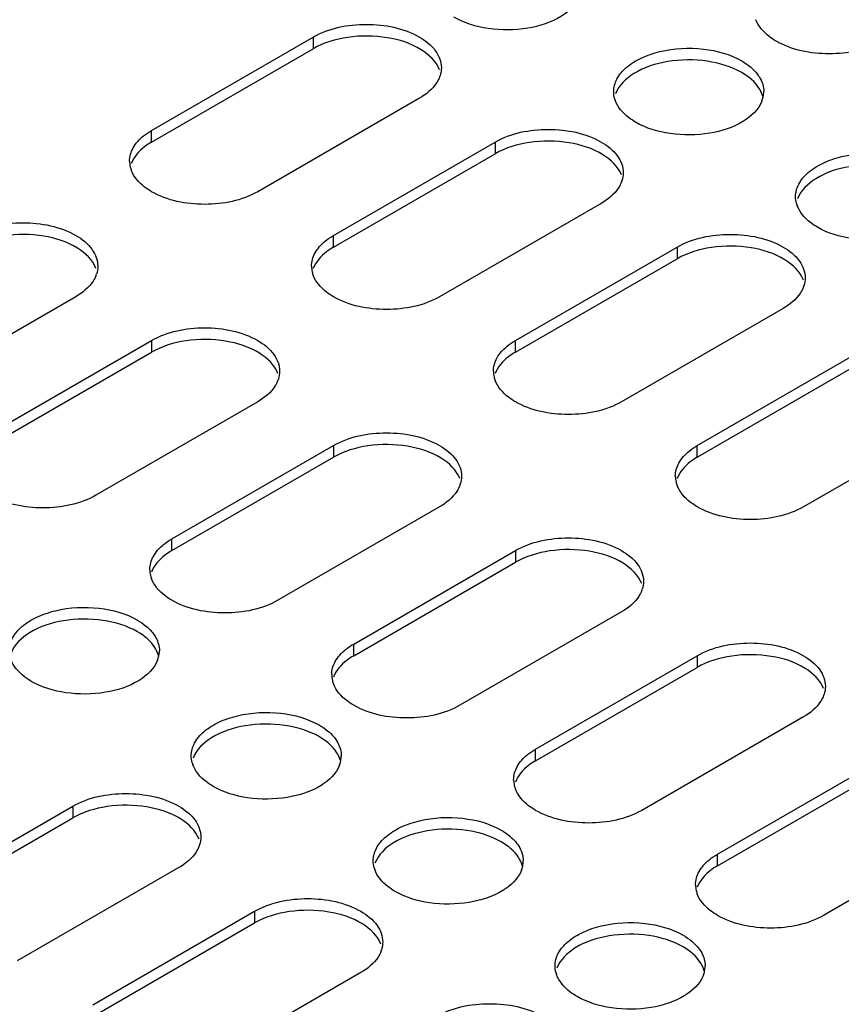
# Model space of a CAD drawing. Header units: millimetres. Extents: x 96 to 741, y 276 to 892.
# Tile 13 of 40: x 325 to 382, y 476 to 545. Entities that reach past the tile are written whole.
import ezdxf

# ---------------------------------------------------------------- set-up
doc = ezdxf.new("R2010")
doc.units = ezdxf.units.MM
doc.header["$LTSCALE"] = 75.983159
doc.layers.get('0').update_dxf_attribs({"linetype": 'CONTINUOUS'})

msp = doc.modelspace()

# ---------------------------------------------------------------- linework, layer by layer
at = {"color": 7}
for p, q in [((334.052, 537.48), (345.366, 544.012)), ((345.366, 544.012), (345.366, 543.196)), ((334.052, 536.664), (345.366, 543.196)), ((352.791, 539.726), (341.477, 533.194)), ((334.052, 536.664), (334.052, 537.48)), ((346.78, 530.132), (358.094, 536.664)), ((358.094, 536.664), (358.094, 535.847)), ((346.78, 529.315), (358.094, 535.847)), ((365.519, 532.377), (354.205, 525.845)), ((346.78, 529.315), (346.78, 530.132)), ((359.508, 522.784), (370.822, 529.316)), ((370.822, 529.316), (370.822, 528.499)), ((359.508, 521.967), (370.822, 528.499)), ((328.749, 525.845), (317.436, 519.313)), ((378.247, 525.029), (366.933, 518.497)), ((322.739, 516.252), (334.053, 522.784)), ((334.053, 522.784), (334.053, 521.967)), ((359.508, 521.967), (359.508, 522.784)), ((322.739, 515.435), (334.053, 521.967)), ((372.236, 515.435), (383.55, 521.967)), ((372.236, 514.619), (383.55, 521.151)), ((341.477, 518.497), (330.164, 511.965)), ((390.975, 517.681), (379.661, 511.149)), ((335.467, 508.903), (346.781, 515.435)), ((346.781, 515.435), (346.781, 514.619)), ((372.236, 514.619), (372.236, 515.435)), ((335.467, 508.087), (346.781, 514.619)), ((354.205, 511.149), (342.892, 504.617)), ((335.467, 508.087), (335.467, 508.903)), ((348.195, 501.555), (359.509, 508.087)), ((359.509, 508.087), (359.509, 507.27)), ((348.195, 500.738), (359.509, 507.27)), ((366.933, 503.8), (355.62, 497.268)), ((348.195, 500.738), (348.195, 501.555)), ((360.923, 494.207), (372.236, 500.739)), ((372.236, 500.739), (372.236, 499.922)), ((360.923, 493.39), (372.236, 499.922)), ((379.661, 496.452), (368.347, 489.92)), ((360.923, 493.39), (360.923, 494.207)), ((373.651, 486.858), (384.964, 493.39)), ((373.651, 486.042), (384.964, 492.574)), ((317.224, 483.674), (328.537, 490.206)), ((328.537, 490.206), (328.537, 489.389)), ((317.224, 482.857), (328.537, 489.389)), ((392.389, 489.104), (381.075, 482.572)), ((373.651, 486.042), (373.651, 486.858)), ((335.962, 485.919), (324.648, 479.387)), ((329.952, 476.326), (341.265, 482.857)), ((341.265, 482.857), (341.265, 482.041)), ((329.952, 475.509), (341.265, 482.041)), ((348.69, 478.571), (337.376, 472.039))]:
    msp.add_line(p, q, dxfattribs=at)
for centre, radius, start, end in [((352.377, 541.915), 1.958, 339.32005, 341.84146), ((374.967, 539.343), 1.923, 15.376, 19.49612), ((375.096, 540.198), 1.789, 348.14517, 359.8996), ((368.307, 540.231), 1.926, 195.6524, 199.57485), ((374.978, 540.225), 1.91, 338.88511, 348.10254), ((334.307, 535.339), 1.792, 180.0698, 193.25795), ((334.418, 535.366), 1.906, 193.28664, 200.73389), ((365.105, 534.567), 1.958, 339.32005, 341.84146), ((381.035, 532.883), 1.926, 195.6524, 199.57485), ((347.035, 527.991), 1.792, 180.0698, 193.25795), ((347.146, 528.018), 1.906, 193.28664, 200.73389), ((328.335, 528.035), 1.958, 339.32005, 341.84146), ((377.833, 527.218), 1.958, 339.32005, 341.84146), ((341.063, 520.686), 1.958, 339.32005, 341.84146), ((359.763, 520.643), 1.792, 180.0698, 193.25795), ((359.874, 520.67), 1.906, 193.28664, 200.73389), ((372.491, 513.294), 1.792, 180.0698, 193.25795), ((353.791, 513.338), 1.958, 339.32005, 341.84146), ((372.602, 513.321), 1.906, 193.28664, 200.73389), ((335.722, 506.762), 1.792, 180.0698, 193.25795), ((335.833, 506.789), 1.906, 193.28664, 200.73389), ((366.519, 505.99), 1.958, 339.32005, 341.84146), ((332.693, 501.115), 1.91, 338.88511, 348.10254), ((332.682, 500.234), 1.923, 15.376, 19.49612), ((332.811, 501.089), 1.789, 348.14517, 359.8996), ((348.45, 499.414), 1.792, 180.0698, 193.25795), ((348.561, 499.441), 1.906, 193.28664, 200.73389), ((379.247, 498.641), 1.958, 339.32005, 341.84146), ((338.75, 493.773), 1.926, 195.6524, 199.57485), ((345.421, 493.767), 1.91, 338.88511, 348.10254), ((345.41, 492.885), 1.923, 15.376, 19.49612), ((345.539, 493.74), 1.789, 348.14517, 359.8996), ((361.178, 492.066), 1.792, 180.0698, 193.25795), ((361.289, 492.093), 1.906, 193.28664, 200.73389), ((335.548, 488.109), 1.958, 339.32005, 341.84146), ((358.267, 486.392), 1.789, 348.14517, 359.8996), ((351.478, 486.425), 1.926, 195.6524, 199.57485), ((358.149, 486.418), 1.91, 338.88511, 348.10254), ((358.138, 485.537), 1.923, 15.376, 19.49612), ((373.906, 484.717), 1.792, 180.0698, 193.25795), ((374.017, 484.744), 1.906, 193.28664, 200.73389), ((348.276, 480.76), 1.958, 339.32005, 341.84146), ((370.877, 479.07), 1.91, 338.88511, 348.10254), ((370.866, 478.189), 1.923, 15.376, 19.49612), ((370.995, 479.044), 1.789, 348.14517, 359.8996), ((364.206, 479.077), 1.926, 195.6524, 199.57485)]:
    msp.add_arc(centre, radius, start, end, dxfattribs=at)
for points, knots in [([(364.032, 546.885), (363.802, 546.288), (362.628, 545.204), (360.306, 544.495), (357.67, 544.462), (355.927, 544.978), (355.195, 545.4)], [0, 0, 0, 0, 0.197111, 0.454661, 0.739438, 1, 1, 1, 1]), ([(345.366, 544.012), (346.468, 544.648), (349.078, 545.151), (351.689, 544.648), (352.791, 544.012)], [0, 0, 0, 0, 0.5, 1, 1, 1, 1]), ([(377.752, 543.727), (377.582, 543.825), (377.004, 544.204), (376.51, 544.758), (376.334, 545.224)], [0, 0, 0, 0, 0.282359, 1, 1, 1, 1]), ([(354.203, 541.712), (353.973, 542.308), (352.799, 543.392), (350.477, 544.101), (347.841, 544.134), (346.098, 543.618), (345.366, 543.196)], [0, 0, 0, 0, 0.19712, 0.454673, 0.739445, 1, 1, 1, 1]), ([(352.791, 544.012), (353.225, 543.762), (353.971, 543.19), (354.328, 542.278), (354.328, 541.869)], [0, 0, 0, 0, 0.550837, 1, 1, 1, 1]), ([(385.176, 543.727), (384.074, 543.09), (381.464, 542.587), (378.853, 543.09), (377.752, 543.727)], [0, 0, 0, 0, 0.5, 1, 1, 1, 1]), ([(366.385, 540.195), (366.386, 540.498), (366.568, 541.153), (367.282, 541.965), (368.336, 542.608), (370.139, 543.208), (372.594, 543.333), (374.535, 542.807), (375.347, 542.338)], [0, 0, 0, 0, 0.087136, 0.186849, 0.304529, 0.438665, 0.730081, 1, 1, 1, 1]), ([(375.347, 541.522), (374.615, 541.945), (372.871, 542.461), (370.233, 542.427), (367.911, 541.716), (366.738, 540.631), (366.509, 540.034)], [0, 0, 0, 0, 0.260617, 0.545433, 0.802971, 1, 1, 1, 1]), ([(376.779, 539.985), (376.726, 540.134), (376.408, 540.774), (375.825, 541.246), (375.347, 541.522)], [0, 0, 0, 0, 0.222588, 1, 1, 1, 1]), ([(375.947, 541.924), (376.224, 541.694), (376.69, 541.185), (376.885, 540.507), (376.885, 540.195)], [0, 0, 0, 0, 0.535622, 1, 1, 1, 1]), ([(354.208, 541.224), (354.153, 541.079), (353.831, 540.456), (353.259, 539.996), (352.791, 539.726)], [0, 0, 0, 0, 0.222938, 1, 1, 1, 1]), ([(367.923, 538.052), (367.75, 538.152), (367.162, 538.539), (366.662, 539.109), (366.492, 539.586)], [0, 0, 0, 0, 0.282947, 1, 1, 1, 1]), ([(376.76, 539.536), (376.53, 538.94), (375.356, 537.856), (373.034, 537.146), (370.398, 537.113), (368.655, 537.629), (367.923, 538.052)], [0, 0, 0, 0, 0.197111, 0.454661, 0.739438, 1, 1, 1, 1]), ([(358.094, 536.664), (359.196, 537.3), (361.806, 537.803), (364.417, 537.3), (365.519, 536.664)], [0, 0, 0, 0, 0.5, 1, 1, 1, 1]), ([(332.515, 535.337), (332.515, 535.654), (332.717, 536.344), (333.197, 536.857), (333.481, 537.089)], [0, 0, 0, 0, 0.46369, 1, 1, 1, 1]), ([(334.052, 536.664), (333.883, 536.566), (333.305, 536.186), (332.811, 535.632), (332.635, 535.166)], [0, 0, 0, 0, 0.282358, 1, 1, 1, 1]), ([(366.931, 534.363), (366.701, 534.96), (365.527, 536.043), (363.205, 536.753), (360.569, 536.786), (358.826, 536.27), (358.094, 535.847)], [0, 0, 0, 0, 0.19712, 0.454673, 0.739445, 1, 1, 1, 1]), ([(365.519, 536.664), (365.953, 536.413), (366.699, 535.842), (367.056, 534.929), (367.056, 534.521)], [0, 0, 0, 0, 0.550837, 1, 1, 1, 1]), ([(379.113, 532.847), (379.114, 533.15), (379.296, 533.805), (380.01, 534.617), (381.064, 535.26), (382.867, 535.86), (385.322, 535.985), (387.263, 535.459), (388.075, 534.99)], [0, 0, 0, 0, 0.087136, 0.186849, 0.304529, 0.438665, 0.730081, 1, 1, 1, 1]), ([(334.052, 533.194), (333.883, 533.292), (333.305, 533.671), (332.811, 534.225), (332.635, 534.691)], [0, 0, 0, 0, 0.282359, 1, 1, 1, 1]), ([(388.075, 534.174), (387.343, 534.596), (385.599, 535.113), (382.961, 535.079), (380.639, 534.368), (379.466, 533.282), (379.237, 532.685)], [0, 0, 0, 0, 0.260617, 0.545433, 0.802971, 1, 1, 1, 1]), ([(366.936, 533.875), (366.881, 533.73), (366.559, 533.108), (365.987, 532.648), (365.519, 532.377)], [0, 0, 0, 0, 0.222938, 1, 1, 1, 1]), ([(341.477, 533.194), (340.375, 532.558), (337.765, 532.055), (335.154, 532.558), (334.052, 533.194)], [0, 0, 0, 0, 0.5, 1, 1, 1, 1]), ([(380.651, 530.704), (380.478, 530.804), (379.89, 531.19), (379.39, 531.76), (379.22, 532.238)], [0, 0, 0, 0, 0.282947, 1, 1, 1, 1]), ([(389.488, 532.188), (389.258, 531.591), (388.084, 530.508), (385.762, 529.798), (383.126, 529.765), (381.383, 530.281), (380.651, 530.704)], [0, 0, 0, 0, 0.197111, 0.454661, 0.739438, 1, 1, 1, 1]), ([(321.325, 530.132), (322.426, 530.768), (325.037, 531.271), (327.647, 530.768), (328.749, 530.132)], [0, 0, 0, 0, 0.5, 1, 1, 1, 1]), ([(330.161, 527.831), (329.931, 528.428), (328.757, 529.511), (326.436, 530.221), (323.799, 530.254), (322.056, 529.738), (321.325, 529.315)], [0, 0, 0, 0, 0.19712, 0.454673, 0.739445, 1, 1, 1, 1]), ([(328.749, 530.132), (329.183, 529.881), (329.93, 529.31), (330.287, 528.397), (330.287, 527.989)], [0, 0, 0, 0, 0.550837, 1, 1, 1, 1]), ([(345.243, 527.989), (345.243, 528.306), (345.445, 528.996), (345.925, 529.509), (346.209, 529.741)], [0, 0, 0, 0, 0.46369, 1, 1, 1, 1]), ([(370.822, 529.316), (371.924, 529.952), (374.534, 530.455), (377.145, 529.952), (378.247, 529.316)], [0, 0, 0, 0, 0.5, 1, 1, 1, 1]), ([(346.78, 529.315), (346.611, 529.217), (346.033, 528.838), (345.539, 528.284), (345.363, 527.818)], [0, 0, 0, 0, 0.282358, 1, 1, 1, 1]), ([(379.659, 527.015), (379.429, 527.611), (378.255, 528.695), (375.933, 529.405), (373.297, 529.438), (371.554, 528.922), (370.822, 528.499)], [0, 0, 0, 0, 0.19712, 0.454673, 0.739445, 1, 1, 1, 1]), ([(378.247, 529.316), (378.681, 529.065), (379.427, 528.494), (379.784, 527.581), (379.784, 527.172)], [0, 0, 0, 0, 0.550837, 1, 1, 1, 1]), ([(330.167, 527.343), (330.112, 527.198), (329.789, 526.576), (329.217, 526.116), (328.749, 525.845)], [0, 0, 0, 0, 0.222938, 1, 1, 1, 1]), ([(346.78, 525.845), (346.611, 525.943), (346.033, 526.323), (345.539, 526.877), (345.363, 527.343)], [0, 0, 0, 0, 0.282359, 1, 1, 1, 1]), ([(379.664, 526.527), (379.609, 526.382), (379.287, 525.759), (378.715, 525.299), (378.247, 525.029)], [0, 0, 0, 0, 0.222938, 1, 1, 1, 1]), ([(354.205, 525.845), (353.103, 525.209), (350.493, 524.706), (347.882, 525.209), (346.78, 525.845)], [0, 0, 0, 0, 0.5, 1, 1, 1, 1]), ([(334.053, 522.784), (335.154, 523.42), (337.765, 523.923), (340.375, 523.42), (341.477, 522.784)], [0, 0, 0, 0, 0.5, 1, 1, 1, 1]), ([(342.889, 520.483), (342.659, 521.08), (341.485, 522.163), (339.164, 522.873), (336.527, 522.906), (334.784, 522.39), (334.053, 521.967)], [0, 0, 0, 0, 0.19712, 0.454673, 0.739445, 1, 1, 1, 1]), ([(341.477, 522.784), (341.911, 522.533), (342.658, 521.962), (343.015, 521.049), (343.015, 520.64)], [0, 0, 0, 0, 0.550837, 1, 1, 1, 1]), ([(357.971, 520.64), (357.971, 520.958), (358.173, 521.647), (358.653, 522.161), (358.937, 522.392)], [0, 0, 0, 0, 0.46369, 1, 1, 1, 1]), ([(359.508, 521.967), (359.339, 521.869), (358.761, 521.49), (358.267, 520.936), (358.091, 520.469)], [0, 0, 0, 0, 0.282358, 1, 1, 1, 1]), ([(342.895, 519.995), (342.84, 519.85), (342.517, 519.228), (341.945, 518.767), (341.477, 518.497)], [0, 0, 0, 0, 0.222938, 1, 1, 1, 1]), ([(359.508, 518.497), (359.339, 518.595), (358.761, 518.974), (358.267, 519.529), (358.091, 519.995)], [0, 0, 0, 0, 0.282359, 1, 1, 1, 1]), ([(366.933, 518.497), (365.831, 517.861), (363.221, 517.358), (360.61, 517.861), (359.508, 518.497)], [0, 0, 0, 0, 0.5, 1, 1, 1, 1]), ([(346.781, 515.435), (347.882, 516.071), (350.493, 516.574), (353.103, 516.071), (354.205, 515.435)], [0, 0, 0, 0, 0.5, 1, 1, 1, 1]), ([(355.617, 513.135), (355.387, 513.731), (354.213, 514.815), (351.892, 515.524), (349.255, 515.557), (347.512, 515.041), (346.781, 514.619)], [0, 0, 0, 0, 0.19712, 0.454673, 0.739445, 1, 1, 1, 1]), ([(354.205, 515.435), (354.639, 515.185), (355.386, 514.613), (355.743, 513.701), (355.743, 513.292)], [0, 0, 0, 0, 0.550837, 1, 1, 1, 1]), ([(370.699, 513.292), (370.699, 513.609), (370.901, 514.299), (371.381, 514.812), (371.665, 515.044)], [0, 0, 0, 0, 0.46369, 1, 1, 1, 1]), ([(372.236, 514.619), (372.067, 514.521), (371.489, 514.141), (370.995, 513.587), (370.819, 513.121)], [0, 0, 0, 0, 0.282358, 1, 1, 1, 1]), ([(355.623, 512.647), (355.568, 512.502), (355.245, 511.879), (354.673, 511.419), (354.205, 511.149)], [0, 0, 0, 0, 0.222938, 1, 1, 1, 1]), ([(372.236, 511.149), (372.067, 511.247), (371.489, 511.626), (370.995, 512.18), (370.819, 512.646)], [0, 0, 0, 0, 0.282359, 1, 1, 1, 1]), ([(330.164, 511.965), (329.062, 511.329), (326.451, 510.826), (323.841, 511.329), (322.739, 511.965)], [0, 0, 0, 0, 0.5, 1, 1, 1, 1]), ([(379.661, 511.149), (378.559, 510.513), (375.949, 510.01), (373.338, 510.513), (372.236, 511.149)], [0, 0, 0, 0, 0.5, 1, 1, 1, 1]), ([(359.509, 508.087), (360.61, 508.723), (363.221, 509.226), (365.831, 508.723), (366.933, 508.087)], [0, 0, 0, 0, 0.5, 1, 1, 1, 1]), ([(333.929, 506.76), (333.929, 507.077), (334.131, 507.767), (334.611, 508.28), (334.896, 508.512)], [0, 0, 0, 0, 0.46369, 1, 1, 1, 1]), ([(335.467, 508.087), (335.297, 507.989), (334.72, 507.61), (334.226, 507.055), (334.05, 506.589)], [0, 0, 0, 0, 0.282358, 1, 1, 1, 1]), ([(368.345, 505.786), (368.115, 506.383), (366.941, 507.466), (364.62, 508.176), (361.983, 508.209), (360.24, 507.693), (359.509, 507.27)], [0, 0, 0, 0, 0.19712, 0.454673, 0.739445, 1, 1, 1, 1]), ([(366.933, 508.087), (367.367, 507.836), (368.114, 507.265), (368.471, 506.352), (368.471, 505.944)], [0, 0, 0, 0, 0.550837, 1, 1, 1, 1]), ([(335.467, 504.617), (335.297, 504.715), (334.72, 505.094), (334.226, 505.648), (334.05, 506.114)], [0, 0, 0, 0, 0.282359, 1, 1, 1, 1]), ([(368.351, 505.298), (368.296, 505.153), (367.973, 504.531), (367.401, 504.071), (366.933, 503.8)], [0, 0, 0, 0, 0.222938, 1, 1, 1, 1]), ([(324.101, 501.085), (324.101, 501.388), (324.283, 502.043), (324.998, 502.856), (326.052, 503.498), (327.854, 504.099), (330.309, 504.223), (332.251, 503.698), (333.063, 503.229)], [0, 0, 0, 0, 0.087136, 0.186849, 0.304529, 0.438665, 0.730081, 1, 1, 1, 1]), ([(342.892, 504.617), (341.79, 503.981), (339.179, 503.478), (336.569, 503.981), (335.467, 504.617)], [0, 0, 0, 0, 0.5, 1, 1, 1, 1]), ([(333.063, 502.412), (332.33, 502.835), (330.587, 503.351), (327.949, 503.317), (325.626, 502.607), (324.453, 501.521), (324.225, 500.924)], [0, 0, 0, 0, 0.260617, 0.545433, 0.802971, 1, 1, 1, 1]), ([(333.662, 502.814), (333.939, 502.584), (334.405, 502.076), (334.6, 501.398), (334.6, 501.085)], [0, 0, 0, 0, 0.535622, 1, 1, 1, 1]), ([(334.494, 500.875), (334.442, 501.024), (334.123, 501.665), (333.54, 502.137), (333.063, 502.412)], [0, 0, 0, 0, 0.222588, 1, 1, 1, 1]), ([(372.236, 500.739), (373.338, 501.375), (375.949, 501.878), (378.559, 501.375), (379.661, 500.739)], [0, 0, 0, 0, 0.5, 1, 1, 1, 1]), ([(346.657, 499.412), (346.657, 499.729), (346.859, 500.419), (347.339, 500.932), (347.623, 501.164)], [0, 0, 0, 0, 0.46369, 1, 1, 1, 1]), ([(348.195, 500.738), (348.025, 500.64), (347.447, 500.261), (346.954, 499.707), (346.778, 499.241)], [0, 0, 0, 0, 0.282358, 1, 1, 1, 1]), ([(381.073, 498.438), (380.843, 499.035), (379.669, 500.118), (377.348, 500.828), (374.711, 500.861), (372.968, 500.345), (372.236, 499.922)], [0, 0, 0, 0, 0.19712, 0.454673, 0.739445, 1, 1, 1, 1]), ([(379.661, 500.739), (380.095, 500.488), (380.842, 499.917), (381.199, 499.004), (381.199, 498.595)], [0, 0, 0, 0, 0.550837, 1, 1, 1, 1]), ([(325.638, 498.942), (325.465, 499.042), (324.878, 499.429), (324.377, 499.999), (324.208, 500.477)], [0, 0, 0, 0, 0.282947, 1, 1, 1, 1]), ([(334.475, 500.427), (334.245, 499.83), (333.071, 498.746), (330.75, 498.037), (328.113, 498.004), (326.37, 498.52), (325.638, 498.942)], [0, 0, 0, 0, 0.197111, 0.454661, 0.739438, 1, 1, 1, 1]), ([(348.195, 497.268), (348.025, 497.366), (347.447, 497.746), (346.954, 498.3), (346.778, 498.766)], [0, 0, 0, 0, 0.282359, 1, 1, 1, 1]), ([(381.078, 497.95), (381.024, 497.805), (380.701, 497.183), (380.129, 496.722), (379.661, 496.452)], [0, 0, 0, 0, 0.222938, 1, 1, 1, 1]), ([(355.62, 497.268), (354.518, 496.632), (351.907, 496.129), (349.297, 496.632), (348.195, 497.268)], [0, 0, 0, 0, 0.5, 1, 1, 1, 1]), ([(336.829, 493.737), (336.829, 494.04), (337.011, 494.695), (337.726, 495.507), (338.78, 496.15), (340.582, 496.75), (343.037, 496.875), (344.978, 496.349), (345.791, 495.88)], [0, 0, 0, 0, 0.087136, 0.186849, 0.304529, 0.438665, 0.730081, 1, 1, 1, 1]), ([(345.791, 495.064), (345.058, 495.487), (343.314, 496.003), (340.677, 495.969), (338.354, 495.258), (337.181, 494.173), (336.953, 493.576)], [0, 0, 0, 0, 0.260617, 0.545433, 0.802971, 1, 1, 1, 1]), ([(346.39, 495.466), (346.667, 495.236), (347.133, 494.727), (347.328, 494.049), (347.328, 493.737)], [0, 0, 0, 0, 0.535622, 1, 1, 1, 1]), ([(347.222, 493.527), (347.17, 493.676), (346.851, 494.316), (346.268, 494.788), (345.791, 495.064)], [0, 0, 0, 0, 0.222588, 1, 1, 1, 1]), ([(359.385, 492.063), (359.385, 492.381), (359.587, 493.07), (360.067, 493.584), (360.351, 493.815)], [0, 0, 0, 0, 0.46369, 1, 1, 1, 1]), ([(338.366, 491.594), (338.193, 491.694), (337.606, 492.08), (337.105, 492.651), (336.936, 493.128)], [0, 0, 0, 0, 0.282947, 1, 1, 1, 1]), ([(360.923, 493.39), (360.753, 493.292), (360.175, 492.913), (359.682, 492.359), (359.506, 491.892)], [0, 0, 0, 0, 0.282358, 1, 1, 1, 1]), ([(347.203, 493.078), (346.973, 492.482), (345.799, 491.398), (343.478, 490.688), (340.841, 490.655), (339.098, 491.171), (338.366, 491.594)], [0, 0, 0, 0, 0.197111, 0.454661, 0.739438, 1, 1, 1, 1]), ([(328.537, 490.206), (329.639, 490.842), (332.25, 491.345), (334.86, 490.842), (335.962, 490.206)], [0, 0, 0, 0, 0.5, 1, 1, 1, 1]), ([(360.923, 489.92), (360.753, 490.018), (360.175, 490.397), (359.682, 490.952), (359.506, 491.418)], [0, 0, 0, 0, 0.282359, 1, 1, 1, 1]), ([(337.374, 487.905), (337.144, 488.502), (335.97, 489.585), (333.648, 490.295), (331.012, 490.328), (329.269, 489.812), (328.537, 489.389)], [0, 0, 0, 0, 0.19712, 0.454673, 0.739445, 1, 1, 1, 1]), ([(335.962, 490.206), (336.396, 489.955), (337.142, 489.384), (337.499, 488.471), (337.499, 488.063)], [0, 0, 0, 0, 0.550837, 1, 1, 1, 1]), ([(368.347, 489.92), (367.246, 489.284), (364.635, 488.781), (362.025, 489.284), (360.923, 489.92)], [0, 0, 0, 0, 0.5, 1, 1, 1, 1]), ([(349.557, 486.389), (349.557, 486.692), (349.739, 487.347), (350.453, 488.159), (351.508, 488.802), (353.31, 489.402), (355.765, 489.526), (357.706, 489.001), (358.519, 488.532)], [0, 0, 0, 0, 0.087136, 0.186849, 0.304529, 0.438665, 0.730081, 1, 1, 1, 1]), ([(358.519, 487.716), (357.786, 488.138), (356.042, 488.655), (353.404, 488.621), (351.082, 487.91), (349.909, 486.824), (349.681, 486.227)], [0, 0, 0, 0, 0.260617, 0.545433, 0.802971, 1, 1, 1, 1]), ([(359.95, 486.179), (359.898, 486.327), (359.579, 486.968), (358.996, 487.44), (358.519, 487.716)], [0, 0, 0, 0, 0.222588, 1, 1, 1, 1]), ([(359.118, 488.118), (359.395, 487.887), (359.861, 487.379), (360.056, 486.701), (360.056, 486.389)], [0, 0, 0, 0, 0.535622, 1, 1, 1, 1]), ([(337.379, 487.417), (337.325, 487.272), (337.002, 486.65), (336.43, 486.19), (335.962, 485.919)], [0, 0, 0, 0, 0.222938, 1, 1, 1, 1]), ([(372.113, 484.715), (372.113, 485.032), (372.315, 485.722), (372.795, 486.235), (373.079, 486.467)], [0, 0, 0, 0, 0.46369, 1, 1, 1, 1]), ([(351.094, 484.246), (350.921, 484.345), (350.334, 484.732), (349.833, 485.302), (349.664, 485.78)], [0, 0, 0, 0, 0.282947, 1, 1, 1, 1]), ([(359.931, 485.73), (359.701, 485.133), (358.527, 484.05), (356.205, 483.34), (353.569, 483.307), (351.826, 483.823), (351.094, 484.246)], [0, 0, 0, 0, 0.197111, 0.454661, 0.739438, 1, 1, 1, 1]), ([(373.651, 486.042), (373.481, 485.944), (372.903, 485.565), (372.41, 485.01), (372.234, 484.544)], [0, 0, 0, 0, 0.282358, 1, 1, 1, 1]), ([(341.265, 482.857), (342.367, 483.494), (344.978, 483.997), (347.588, 483.494), (348.69, 482.857)], [0, 0, 0, 0, 0.5, 1, 1, 1, 1]), ([(373.651, 482.572), (373.481, 482.67), (372.903, 483.049), (372.41, 483.603), (372.234, 484.069)], [0, 0, 0, 0, 0.282359, 1, 1, 1, 1]), ([(350.102, 480.557), (349.872, 481.153), (348.698, 482.237), (346.376, 482.946), (343.74, 482.98), (341.997, 482.464), (341.265, 482.041)], [0, 0, 0, 0, 0.19712, 0.454673, 0.739445, 1, 1, 1, 1]), ([(348.69, 482.857), (349.124, 482.607), (349.87, 482.036), (350.227, 481.123), (350.227, 480.714)], [0, 0, 0, 0, 0.550837, 1, 1, 1, 1]), ([(362.285, 479.04), (362.285, 479.343), (362.467, 479.998), (363.181, 480.811), (364.236, 481.453), (366.038, 482.054), (368.493, 482.178), (370.434, 481.653), (371.247, 481.184)], [0, 0, 0, 0, 0.087136, 0.186849, 0.304529, 0.438665, 0.730081, 1, 1, 1, 1]), ([(381.075, 482.572), (379.974, 481.936), (377.363, 481.433), (374.753, 481.936), (373.651, 482.572)], [0, 0, 0, 0, 0.5, 1, 1, 1, 1]), ([(371.247, 480.367), (370.514, 480.79), (368.77, 481.306), (366.132, 481.272), (363.81, 480.562), (362.637, 479.476), (362.409, 478.879)], [0, 0, 0, 0, 0.260617, 0.545433, 0.802971, 1, 1, 1, 1]), ([(371.846, 480.769), (372.123, 480.539), (372.589, 480.031), (372.784, 479.353), (372.784, 479.04)], [0, 0, 0, 0, 0.535622, 1, 1, 1, 1]), ([(350.107, 480.069), (350.053, 479.924), (349.73, 479.301), (349.158, 478.841), (348.69, 478.571)], [0, 0, 0, 0, 0.222938, 1, 1, 1, 1]), ([(372.678, 478.83), (372.626, 478.979), (372.307, 479.62), (371.724, 480.092), (371.247, 480.367)], [0, 0, 0, 0, 0.222588, 1, 1, 1, 1]), ([(363.822, 476.897), (363.649, 476.997), (363.062, 477.384), (362.561, 477.954), (362.391, 478.432)], [0, 0, 0, 0, 0.282947, 1, 1, 1, 1]), ([(372.659, 478.382), (372.429, 477.785), (371.255, 476.701), (368.933, 475.992), (366.297, 475.959), (364.554, 476.475), (363.822, 476.897)], [0, 0, 0, 0, 0.197111, 0.454661, 0.739438, 1, 1, 1, 1]), ([(353.993, 475.509), (355.095, 476.145), (357.706, 476.648), (360.316, 476.145), (361.418, 475.509)], [0, 0, 0, 0, 0.5, 1, 1, 1, 1])]:
    msp.add_open_spline(points, degree=3, knots=knots, dxfattribs=at)
for points in [[(375.347, 542.338), (375.558, 542.217), (375.76, 542.079), (375.947, 541.924)], [(354.328, 541.869), (354.328, 541.679), (354.296, 541.486), (354.237, 541.305)], [(366.452, 539.712), (366.409, 539.869), (366.385, 540.033), (366.385, 540.195)], [(333.481, 537.089), (333.66, 537.235), (333.853, 537.365), (334.052, 537.48)], [(367.056, 534.521), (367.056, 534.33), (367.024, 534.138), (366.965, 533.957)], [(379.18, 532.364), (379.137, 532.52), (379.113, 532.684), (379.113, 532.847)], [(346.209, 529.741), (346.388, 529.887), (346.581, 530.017), (346.78, 530.132)], [(330.287, 527.989), (330.287, 527.798), (330.255, 527.606), (330.195, 527.425)], [(379.784, 527.172), (379.784, 526.982), (379.752, 526.789), (379.693, 526.608)], [(358.937, 522.392), (359.116, 522.538), (359.309, 522.668), (359.508, 522.784)], [(343.015, 520.64), (343.015, 520.45), (342.983, 520.257), (342.923, 520.076)], [(371.665, 515.044), (371.844, 515.19), (372.036, 515.32), (372.236, 515.435)], [(355.743, 513.292), (355.743, 513.102), (355.711, 512.909), (355.651, 512.728)], [(334.896, 508.512), (335.074, 508.658), (335.267, 508.788), (335.467, 508.903)], [(368.471, 505.944), (368.471, 505.753), (368.438, 505.561), (368.379, 505.38)], [(333.063, 503.229), (333.273, 503.107), (333.475, 502.97), (333.662, 502.814)], [(347.623, 501.164), (347.802, 501.31), (347.995, 501.44), (348.195, 501.555)], [(381.199, 498.595), (381.199, 498.405), (381.166, 498.212), (381.107, 498.031)], [(345.791, 495.88), (346.001, 495.759), (346.203, 495.621), (346.39, 495.466)], [(360.351, 493.815), (360.53, 493.961), (360.723, 494.091), (360.923, 494.207)], [(336.896, 493.254), (336.852, 493.41), (336.829, 493.574), (336.829, 493.737)], [(358.519, 488.532), (358.729, 488.411), (358.931, 488.273), (359.118, 488.118)], [(337.499, 488.063), (337.499, 487.872), (337.467, 487.68), (337.408, 487.499)], [(349.624, 485.905), (349.58, 486.062), (349.557, 486.226), (349.557, 486.389)], [(373.079, 486.467), (373.258, 486.613), (373.451, 486.743), (373.651, 486.858)], [(371.247, 481.184), (371.457, 481.062), (371.659, 480.925), (371.846, 480.769)], [(350.227, 480.714), (350.227, 480.524), (350.195, 480.331), (350.136, 480.15)], [(362.352, 478.557), (362.308, 478.714), (362.284, 478.878), (362.285, 479.04)]]:
    msp.add_open_spline(points, degree=3, dxfattribs=at)

doc.saveas('drawing.dxf')
